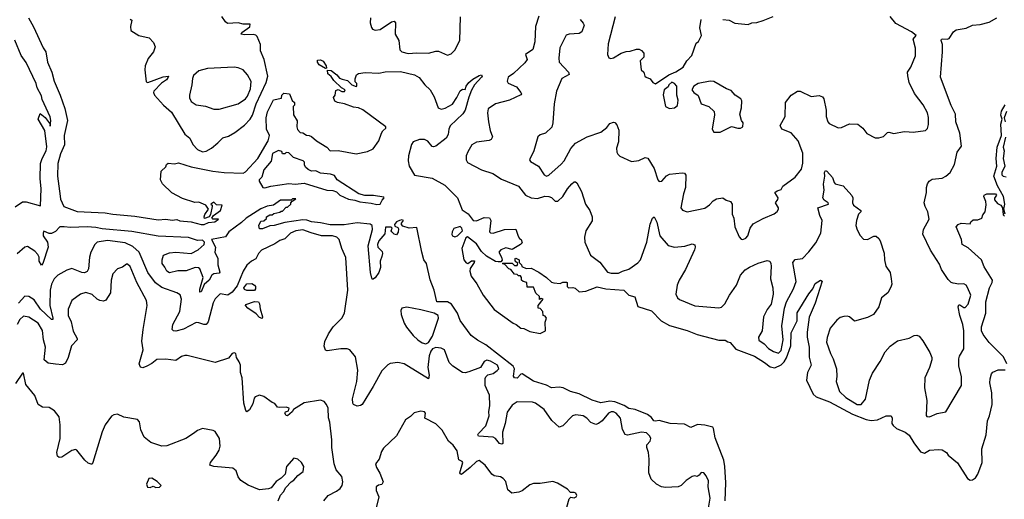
# Model space of a CAD drawing. Extents: x 2057697 to 2160550, y 827490 to 1016834.
# Tile 235 of 256: x 2090514 to 2098275, y 916166 to 919950. Entities that reach past the tile are written whole.
import ezdxf

# ---------------------------------------------------------------- set-up
doc = ezdxf.new("R2010")
doc.units = 0

msp = doc.modelspace()

# ---------------------------------------------------------------- linework, layer by layer
at = {"layer": '0CON20XD'}
for points in [[(2090584.2, 919965), (2090623.7, 919893.7), (2090698.3, 919728.3), (2090720.8, 919695), (2090732.9, 919615), (2090767.1, 919535), (2090786.2, 919465), (2090834.3, 919354.3), (2090870.1, 919250.1), (2090891.9, 919155), (2090865.4, 919035), (2090868.2, 918961.8), (2090835, 918890.5), (2090813.8, 918815), (2090811.4, 918715), (2090833.6, 918556.4), (2090835, 918534), (2090862.2, 918475), (2090965.8, 918435.8), (2091187.1, 918427.1), (2091247.5, 918415), (2091420.3, 918400.3), (2091605, 918370.3), (2091665, 918376), (2091715, 918366.7), (2091753.6, 918373.6), (2091775, 918363.1), (2091865, 918354.5), (2091945, 918333), (2091967.1, 918335), (2092001.2, 918348.8), (2092053.3, 918355), (2092080, 918375), (2092037, 918377), (2092027.5, 918385), (2092042.5, 918405), (2092096, 918445), (2092110, 918485), (2092065, 918490), (2092045, 918510), (2092020, 918495), (2092030, 918485), (2092030, 918475), (2092016.7, 918413.3), (2092006.7, 918393.3), (2091971.2, 918381.2), (2091966.7, 918395), (2091973, 918413), (2092002.5, 918455), (2091980, 918485), (2091925, 918510), (2091895, 918507.5), (2091798.3, 918538.3), (2091713.9, 918583.9), (2091640, 918655), (2091623.3, 918685), (2091630, 918755), (2091665, 918790), (2091671.7, 918808.3), (2091683.3, 918816.7), (2091735, 918812.5), (2091765, 918820), (2091865, 918790), (2092035, 918754), (2092125, 918743.8), (2092275, 918740), (2092295, 918750), (2092390, 918855), (2092472.5, 918995), (2092483.3, 919035), (2092460, 919085), (2092456.7, 919175), (2092466.1, 919223.9), (2092515, 919316.7), (2092578.3, 919331.7), (2092580, 919355), (2092595, 919370), (2092640, 919365), (2092661.7, 919311.7), (2092680, 919295), (2092680, 919275), (2092670, 919265), (2092671.7, 919198.3), (2092701.7, 919151.7), (2092697.5, 919105), (2092703, 919083), (2092725, 919060), (2092745, 919057.5), (2092775, 919037.5), (2092795, 919036.7), (2092815, 919026.7), (2092852.5, 918995), (2092935, 918943.3), (2092960, 918915), (2093025, 918917.5), (2093165, 918890), (2093255, 918910), (2093300.5, 918929.5), (2093345, 918992.5), (2093366.4, 919053.6), (2093377, 919073), (2093400, 919095), (2093400, 919105), (2093219.3, 919239.3), (2093185, 919254), (2093145, 919258.6), (2093073.6, 919286.4), (2093020, 919295), (2092997, 919307), (2092987.5, 919335), (2093000, 919355), (2093005, 919390), (2093025, 919397.5), (2093053, 919383), (2093075, 919382.5), (2093080, 919395), (2093051.2, 919411.2), (2092990.2, 919470.2), (2092970.2, 919500.2), (2092943.2, 919523.2), (2092939.3, 919550.7), (2092967.8, 919547.8), (2093014.3, 919515), (2093035, 919488.1), (2093055, 919481.5), (2093098.6, 919468.6), (2093132.5, 919435), (2093165, 919422.5), (2093170, 919425), (2093170, 919445), (2093158.3, 919458.3), (2093157, 919483), (2093167.5, 919515), (2093185, 919526.2), (2093236.8, 919533.2), (2093345, 919528.9), (2093395, 919538.2), (2093515, 919541.5), (2093625, 919514.4), (2093663, 919493), (2093706.9, 919436.9), (2093749.4, 919395), (2093781.7, 919341.7), (2093813.3, 919253.3), (2093835, 919244.4), (2093867.2, 919252.8), (2093925, 919284.3), (2093960, 919335), (2093985, 919387.5), (2094005, 919402.5), (2094025, 919400), (2094032.5, 919425), (2094053.3, 919455), (2094085, 919480), (2094135, 919510), (2094153.8, 919513.8), (2094158.1, 919505), (2094154.2, 919495), (2094099.2, 919435), (2094075, 919392.5), (2094053, 919337), (2094025.4, 919235), (2094007.5, 919207.5), (2093906.9, 919113.1), (2093895.9, 919085), (2093892.3, 919045), (2093876.7, 919015), (2093795, 918952.3), (2093775, 918945.2), (2093765, 918948.1), (2093732.2, 918992.2), (2093705.2, 919005.2), (2093664.8, 919005.2), (2093614.8, 918985.2), (2093603.3, 918965), (2093578.8, 918875), (2093575.3, 918835), (2093582.5, 918795), (2093625, 918723.5), (2093765, 918698.7), (2093864.5, 918645), (2093964.5, 918545), (2094000.5, 918450.5), (2094048, 918418), (2094087.5, 918365), (2094115, 918363.8), (2094175, 918388.8), (2094216.2, 918386.2), (2094226.7, 918365), (2094217, 918277), (2094225, 918267.5), (2094245, 918266.7), (2094335, 918293.3), (2094425, 918297.5), (2094443, 918243), (2094453.6, 918223.6), (2094467.5, 918215), (2094475, 918190), (2094460, 918175), (2094395, 918137.5), (2094345, 918150), (2094307.5, 918135), (2094290, 918115), (2094312.5, 918075), (2094317.5, 918052.5), (2094305, 918040), (2094285, 918040), (2094265, 918042.5), (2094192.5, 918085), (2094155, 918120), (2094115, 918180), (2094043.6, 918236.4), (2094031.4, 918228.6), (2094000, 918145), (2094014, 918055), (2094032.3, 918032.3), (2094045, 918026.7), (2094075, 918046.2), (2094098.3, 918048.3), (2094096.7, 918035), (2094064.2, 917985.8), (2094062.5, 917965), (2094072, 917925), (2094117, 917867), (2094167.1, 917775), (2094253.3, 917663.3), (2094402.5, 917555), (2094427.5, 917545), (2094465, 917516.7), (2094487.5, 917512.5), (2094535, 917488.8), (2094615, 917473.3), (2094657.5, 917495), (2094657, 917563), (2094667.5, 917595), (2094655, 917610), (2094640, 917615), (2094638.3, 917648.3), (2094615, 917670), (2094600, 917675), (2094600, 917695), (2094640, 917745), (2094625, 917750), (2094611.7, 917741.7), (2094610, 917765), (2094583, 917793), (2094565, 917840), (2094515, 917840), (2094510, 917875), (2094483, 917883), (2094470, 917895), (2094470, 917915), (2094460, 917930), (2094445, 917930), (2094435, 917940), (2094415, 917942.5), (2094385, 917980), (2094370, 917985), (2094338.3, 918018.3), (2094320, 918025), (2094325, 918030), (2094395, 918030), (2094415, 918010), (2094435, 918010), (2094440, 918025), (2094420, 918045), (2094420, 918065), (2094425, 918067.5), (2094450, 918055), (2094450, 918035), (2094470, 918015), (2094471.7, 918001.7), (2094505, 917987.5), (2094545, 917990), (2094605, 917956.7), (2094666.1, 917916.1), (2094705, 917880), (2094725, 917872.5), (2094775, 917867.5), (2094795, 917880), (2094825, 917880), (2094830, 917875), (2094830, 917845), (2094840, 917835), (2094875, 917837.5), (2094891.7, 917831.7), (2094923, 917803), (2094975, 917806.7), (2095065, 917842), (2095135, 917825.5), (2095275, 917816), (2095315, 917777.5), (2095363, 917763), (2095387, 917687), (2095495, 917652), (2095570, 917575), (2095635, 917537.8), (2095775, 917497.5), (2095855, 917465.8), (2096025, 917420), (2096075, 917422.5), (2096095, 917407.5), (2096115, 917403.3), (2096159.4, 917349.4), (2096305, 917295.4), (2096385, 917246.2), (2096430.3, 917210.3), (2096465, 917202.3), (2096515, 917226.8), (2096539.3, 917250.7), (2096558.2, 917281.8), (2096592.4, 917377.6), (2096595, 917480), (2096642.2, 917575), (2096643.1, 917636.9), (2096735, 917787.5), (2096765.6, 917825), (2096785, 917867.1), (2096825, 917893.8), (2096838, 917888), (2096784.2, 917714.2), (2096737.3, 917602.7), (2096720.5, 917485), (2096721.1, 917445), (2096737.1, 917365), (2096736.4, 917286.4), (2096752.5, 917225), (2096723, 917167), (2096715.8, 917105), (2096768.1, 916995), (2096790.8, 916975), (2096896.7, 916935), (2097078, 916838), (2097185.6, 916795.6), (2097225, 916787.8), (2097276.3, 916793.7), (2097344.6, 916825.4)], [(2091385, 919953.3), (2091396.7, 919945), (2091386.2, 919895), (2091390, 919865), (2091454.2, 919824.2), (2091535.8, 919805.8), (2091568.3, 919768.3), (2091582.5, 919735), (2091568.8, 919695), (2091525.5, 919644.5), (2091504.2, 919585), (2091501.4, 919555), (2091510.2, 919460.2), (2091525, 919454.7), (2091645, 919498.4), (2091685.6, 919505), (2091685.4, 919495), (2091670.8, 919475), (2091632.1, 919447.9), (2091572.5, 919385), (2091568.1, 919375), (2091575.8, 919355), (2091648.1, 919275), (2091710.1, 919220.1), (2091815, 919045.8), (2091854.7, 919014.7), (2091878.5, 918965), (2091915, 918925.6), (2091955, 918907.8), (2091985, 918912.7), (2092025, 918935.4), (2092075, 918978.9), (2092115, 919016.4), (2092158.5, 919031.5), (2092210.1, 919059.9), (2092285, 919117.3), (2092330.3, 919165), (2092348.7, 919195), (2092379, 919285), (2092456, 919455), (2092469.8, 919505), (2092440.6, 919635), (2092412.6, 919702.6), (2092412.5, 919755), (2092386.9, 919816.9), (2092375, 919827.8), (2092355, 919833.1), (2092285, 919829.4), (2092260, 919835), (2092265, 919848.8), (2092327, 919893), (2092330, 919915), (2092274.2, 919914.2), (2092235, 919924.2), (2092150.7, 919920.7), (2092135, 919932.5), (2092106.7, 919975)], [(2093279.1, 919965), (2093276.5, 919925), (2093286.9, 919886.9), (2093295, 919874.2), (2093315, 919865.6), (2093355, 919871.9), (2093445, 919933.3), (2093465, 919937.5), (2093476.2, 919925), (2093474.2, 919835), (2093502, 919785), (2093510.5, 919710.5), (2093525.7, 919695.7), (2093575, 919681.5), (2093645, 919688.5), (2093735, 919685.5), (2093795, 919702.2), (2093815, 919700.6), (2093885, 919670), (2093915, 919679.2), (2093945, 919710), (2093981.9, 919785), (2093987.3, 919972.7)], [(2094605, 919978), (2094579.2, 919895), (2094574.2, 919775), (2094558.6, 919715), (2094502, 919675), (2094512.9, 919635), (2094495, 919608), (2094406, 919525), (2094363.7, 919496.3), (2094357.1, 919465), (2094365, 919450), (2094428.9, 919418.9), (2094463.8, 919375), (2094468, 919365), (2094464.1, 919355.9), (2094375.5, 919314.5), (2094265, 919285.5), (2094205.7, 919245), (2094201.9, 919215), (2094210, 919145), (2094221.9, 919075), (2094240.6, 919025), (2094230, 919005), (2094215, 918996.9), (2094115, 918982), (2094078.3, 918961.7), (2094045, 918907.5), (2094033.3, 918875), (2094032.5, 918845), (2094044.1, 918824.1), (2094155, 918765.8), (2094243.3, 918735), (2094311.8, 918691.8), (2094445.4, 918635.4), (2094501.5, 918565), (2094545, 918545.3), (2094595, 918540), (2094653.7, 918556.3), (2094685, 918555.7), (2094706.4, 918546.4), (2094735, 918517.8), (2094755, 918516.7), (2094796.1, 918555), (2094830.5, 918615), (2094865, 918655.7), (2094885, 918671.2), (2094895, 918671.2), (2094905, 918663.3), (2094943.1, 918595), (2094974.2, 918495), (2095008, 918445), (2095026, 918395), (2095025, 918362.5), (2094975, 918282.5), (2094965.8, 918235), (2094968, 918195), (2095012.6, 918092.6), (2095087.7, 918037.7), (2095147.4, 917957.4), (2095175, 917949.1), (2095235, 917949.6), (2095265, 917965.5), (2095315, 917980.4), (2095385, 918031.4), (2095406.7, 918055), (2095456.5, 918195), (2095483.7, 918336.3), (2095501.4, 918385), (2095515, 918393.8), (2095535, 918351.2), (2095558.5, 918245), (2095625, 918168.5), (2095675, 918155.5), (2095757.3, 918162.7), (2095815, 918181.5), (2095835, 918173.8), (2095838.5, 918155), (2095832.7, 918135), (2095760.5, 917979.5), (2095711.8, 917895), (2095696.7, 917855), (2095685.7, 917785), (2095698, 917755), (2095715, 917742.5), (2095835, 917692.2), (2096025, 917675.7), (2096045, 917680.8), (2096073, 917707), (2096107.9, 917775), (2096164, 917856), (2096194.4, 917935), (2096233.1, 917975), (2096265, 917997.3), (2096335, 918027.5), (2096405, 918050), (2096425.7, 918045.7), (2096435.6, 918025.6), (2096436.9, 918005), (2096430.6, 917905), (2096451.4, 917835), (2096452.9, 917785), (2096436.4, 917706.4), (2096405, 917663.8), (2096377.8, 917605), (2096365.8, 917495), (2096336.2, 917445), (2096340.8, 917420.8), (2096381.1, 917391.1), (2096415.8, 917355), (2096455, 917331.9), (2096495, 917320), (2096515, 917340), (2096532.8, 917425), (2096520, 917535), (2096542.1, 917675), (2096558.5, 917725), (2096612.9, 917825), (2096632.9, 917885), (2096608.1, 918035), (2096625, 918057.1), (2096685, 918066.2), (2096735, 918117.1), (2096790.2, 918189.8), (2096827.5, 918265), (2096840, 918365), (2096820.8, 918405), (2096806, 918465), (2096890, 918495), (2096886.2, 918505), (2096855.3, 918525.3), (2096844.7, 918544.7), (2096854.6, 918605), (2096848.3, 918651.7), (2096860, 918715), (2096858, 918745), (2096865, 918758.8), (2096875, 918755.8), (2096920.6, 918705), (2096932.5, 918665), (2096941.2, 918655), (2097005, 918637.5), (2097072.6, 918562.6), (2097079.7, 918545), (2097079.3, 918505), (2097087, 918487), (2097142.5, 918445), (2097142.5, 918435), (2097124.5, 918415.5), (2097109.1, 918365), (2097104.5, 918325), (2097115, 918292.5), (2097137.7, 918247.7), (2097165, 918217.5), (2097195, 918216.7), (2097245, 918242.5), (2097265, 918242.5), (2097285, 918222.5), (2097295.9, 918205.9), (2097328.3, 918108.3), (2097330.8, 918055), (2097341.4, 918005), (2097374.2, 917955), (2097383.3, 917905), (2097387.5, 917862.5), (2097381.2, 917838.8), (2097355.9, 917794.1), (2097306.7, 917755), (2097285.9, 917684.1), (2097242.5, 917625), (2097195, 917598.8), (2097095, 917570), (2097054.3, 917604.3), (2097035, 917610.8), (2097009.2, 917609.2), (2096980.6, 917599.4), (2096955, 917578.6), (2096903.3, 917516.7), (2096877.1, 917442.9), (2096874, 917405), (2096904.7, 917315), (2096926.8, 917275), (2096951.1, 917195), (2096955.8, 917135), (2096950, 917095), (2096976.4, 917016.4), (2097025, 916969.2), (2097115, 916914.3), (2097145.8, 916914.2), (2097181.2, 916955), (2097213.1, 917105), (2097235, 917160), (2097295, 917253.3), (2097335, 917330), (2097375, 917373.3), (2097432.5, 917415), (2097525, 917438), (2097565, 917458.8), (2097585, 917461.2), (2097602.3, 917452.3), (2097632, 917415), (2097688.8, 917325), (2097703.6, 917283.6), (2097703.8, 917265), (2097685.7, 917205), (2097648, 917125), (2097646, 917045), (2097664, 916945), (2097658.3, 916828.3), (2097665, 916820), (2097685, 916817.5), (2097745, 916842.5), (2097813, 916857), (2097936.1, 917063.9), (2097936.4, 917133.6), (2097916.7, 917215), (2097916.2, 917275), (2097921.2, 917295), (2097955.8, 917354.2), (2097955.3, 917494.7), (2097948.8, 917545), (2097923.9, 917615), (2097910, 917685), (2097915, 917700), (2097925, 917699.2), (2097955, 917680), (2097965, 917680), (2097988.9, 917705), (2098011.5, 917775), (2097985, 917836.2), (2097973.8, 917855), (2097956.6, 917866.6), (2097915, 917862.9), (2097870.9, 917870.9), (2097855, 917877.5), (2097831.1, 917901.1), (2097779.5, 917979.5), (2097765, 918021.2), (2097692, 918132), (2097633.7, 918256.3), (2097638.9, 918295), (2097683.3, 918375), (2097671.2, 918435), (2097650, 918475), (2097642.5, 918505), (2097662, 918585), (2097661.4, 918625), (2097668.1, 918655), (2097681.4, 918675), (2097705, 918690.5), (2097785, 918700), (2097814.5, 918715.5), (2097847.5, 918745), (2097882.4, 918807.6), (2097903.1, 918905), (2097938.1, 918951.9), (2097923.1, 919055), (2097893.1, 919145), (2097890, 919205), (2097855, 919273.8), (2097772, 919495), (2097787.1, 919695), (2097786.9, 919755), (2097777.5, 919785), (2097780, 919795), (2097790.6, 919799.4), (2097825, 919795.6), (2097838.9, 919801.1), (2097875, 919852.5), (2097895, 919870), (2097973.6, 919883.6), (2098024.4, 919905.6), (2098085, 919911.4), (2098155, 919929.4), (2098215, 919964.4)], [(2094930.9, 919950.9), (2094955, 919922.5), (2094961.8, 919905), (2094945, 919854), (2094925, 919840.6), (2094843.6, 919836.4), (2094822.1, 919827.9), (2094771.4, 919728.6), (2094763.1, 919645), (2094766.4, 919615), (2094840.6, 919535), (2094844.1, 919515.9), (2094786, 919485), (2094745.7, 919385), (2094726.7, 919285), (2094715.5, 919135), (2094707.4, 919102.6), (2094658, 919055), (2094615, 919040), (2094598, 919025), (2094565.7, 918915), (2094531.2, 918845), (2094539.5, 918829.5), (2094603.6, 918793.6), (2094648.8, 918725), (2094665, 918716.2), (2094685, 918722.5), (2094781.4, 918808.6), (2094805, 918836), (2094857.9, 918932.1), (2094895, 918974.4), (2094986.1, 919026.1), (2095095, 919061.9), (2095141.4, 919098.6), (2095165, 919131.2), (2095195, 919140), (2095205, 919137.5), (2095220.5, 919120.5), (2095237.3, 919077.3), (2095232.5, 918985), (2095218.8, 918935), (2095220, 918905), (2095228.3, 918888.3), (2095245, 918873.3), (2095335, 918830), (2095395, 918837.5), (2095445, 918862.5), (2095465, 918857.5), (2095515.9, 918775.9), (2095544, 918685), (2095555, 918673.3), (2095575, 918676.2), (2095613, 918717), (2095635, 918730), (2095735, 918742.5), (2095755, 918740), (2095764.2, 918724.2), (2095762.9, 918625), (2095745.5, 918575), (2095724, 918465), (2095737.7, 918447.7), (2095775, 918434.2), (2095915, 918461.4), (2095951.4, 918488.6), (2095978.9, 918521.1), (2096005, 918536), (2096055, 918543.3), (2096082.5, 918525), (2096115.8, 918515.8), (2096130.8, 918495), (2096130, 918415), (2096142.5, 918385), (2096151.4, 918315), (2096185, 918237.5), (2096199.3, 918219.3), (2096215, 918216.7), (2096236.7, 918225), (2096253.3, 918245), (2096272.5, 918305), (2096295, 918338), (2096375, 918382), (2096461.2, 918418.8), (2096485, 918436.7), (2096495.7, 918454.3), (2096494, 918465), (2096471.2, 918505), (2096489.2, 918530.8), (2096491.2, 918545), (2096466, 918585), (2096485, 918600.6), (2096515, 918608.8), (2096530, 918635), (2096625, 918708), (2096675, 918771.2), (2096687.4, 918817.4)], [(2095207, 919973), (2095151.1, 919758.9), (2095145.8, 919675), (2095158, 919648), (2095172.3, 919642.3), (2095195, 919647.5), (2095255, 919684.2), (2095295, 919698), (2095325, 919700), (2095375, 919716.7), (2095396.4, 919716.4), (2095415, 919707.5), (2095433.3, 919685), (2095433.3, 919665), (2095432.5, 919655), (2095403.3, 919625), (2095412.5, 919555), (2095432.5, 919535), (2095442.5, 919505), (2095452.5, 919495), (2095482.3, 919482.3), (2095505, 919453.3), (2095525, 919443.3), (2095630, 919515), (2095685, 919537.5), (2095743.3, 919575), (2095771.2, 919625), (2095811.7, 919668.3), (2095846.4, 919763.6), (2095865, 919777.5), (2095887.5, 919825), (2095873.9, 919886.1), (2095885, 919950)], [(2096055, 919950), (2096106.4, 919946.4), (2096151.7, 919921.7), (2096255, 919912), (2096285.9, 919924.1), (2096325, 919927.5), (2096375, 919942), (2096453.6, 919973.6)], [(2096687.4, 918817.4), (2096687.3, 918897.3), (2096650, 918995), (2096595, 919055.8), (2096520, 919085), (2096507.5, 919115), (2096548.6, 919185), (2096550, 919295), (2096595, 919353.1), (2096645, 919385.6), (2096665.6, 919385.6), (2096753.2, 919343.2), (2096815, 919351.2), (2096841.7, 919341.7), (2096853.3, 919325), (2096870.8, 919235), (2096869.4, 919185), (2096882.9, 919142.9), (2096895, 919130.6), (2096965, 919096.2), (2096992.3, 919097.7), (2097055, 919128), (2097120, 919125), (2097158.8, 919095), (2097190.7, 919050.7), (2097256.4, 919016.4), (2097286.4, 919016.4), (2097323, 919027), (2097355, 919059.2), (2097365, 919061.4), (2097405, 919051.5), (2097485, 919067.8), (2097525, 919064.4), (2097555, 919061.5), (2097654.3, 919075.7), (2097669.7, 919090.3), (2097678.3, 919121.7), (2097676.6, 919176.6), (2097668.1, 919215), (2097635, 919278), (2097566.2, 919366.2), (2097525, 919453.8), (2097513, 919507), (2097512.5, 919535), (2097538.1, 919575), (2097574.4, 919665), (2097573.6, 919723.6), (2097557.5, 919795), (2097578.8, 919825), (2097541.9, 919855), (2097419.2, 919919.2), (2097374.6, 919975)], [(2090477.2, 918472.8), (2090535, 918512.1), (2090565, 918511.3), (2090678, 918482), (2090684.2, 918615), (2090675.8, 918695.8), (2090679.2, 918815), (2090690.8, 918855), (2090723.3, 918915), (2090727.4, 918947.4), (2090713.3, 919075), (2090660, 919165), (2090675, 919210), (2090715, 919177.5), (2090753.3, 919125), (2090755, 919110), (2090760, 919155), (2090755, 919183.8), (2090691.1, 919321.1), (2090685, 919350), (2090652.4, 919412.4), (2090643.3, 919445), (2090565, 919610.5), (2090525.9, 919665.9), (2090475, 919787.6)], [(2092045, 919243.3), (2092085, 919243.8), (2092235, 919286), (2092294.2, 919325), (2092310.5, 919345), (2092333.3, 919405), (2092337.3, 919462.7), (2092309.2, 919515), (2092275, 919552.9), (2092235, 919570.6), (2092204.3, 919575.7), (2091995, 919563.3), (2091925, 919547.1), (2091885, 919508.8), (2091875.6, 919485), (2091872.1, 919435), (2091852.7, 919355), (2091852.2, 919332.2), (2091865.4, 919305.4), (2091905, 919277.8), (2091977.6, 919267.6), (2092045, 919243.3)], [(2092925, 919564), (2092874.3, 919594.3), (2092860.5, 919615), (2092860.5, 919629.5), (2092885, 919632.1), (2092905, 919621.9), (2092930, 919585), (2092933, 919567), (2092925, 919564)], [(2095635, 919250), (2095675, 919253.3), (2095697.7, 919272.3), (2095703.9, 919313.9), (2095692.5, 919355), (2095692.5, 919425), (2095676.4, 919446.4), (2095655, 919457.5), (2095630, 919435), (2095625, 919420), (2095592.5, 919395), (2095587, 919357), (2095603.8, 919265), (2095635, 919250)], [(2096035, 919061.2), (2096123.6, 919106.4), (2096175, 919093.3), (2096195, 919093.3), (2096212.5, 919105), (2096217.5, 919135), (2096202.5, 919155), (2096188.8, 919205), (2096202, 919255), (2096205, 919310), (2096197.5, 919325), (2096154.2, 919354.2), (2096120.5, 919390.5), (2096085, 919404), (2095985, 919462), (2095955, 919465.8), (2095862.5, 919445), (2095827.5, 919425), (2095812.5, 919395), (2095827.5, 919375), (2095860.7, 919350.7), (2095885.8, 919285.8), (2095945, 919264.2), (2095986.7, 919225), (2095990.7, 919199.3), (2095972.5, 919085), (2095985, 919062.5), (2096035, 919061.2)], [(2098282.5, 918415), (2098270, 918455), (2098280, 918495), (2098268.9, 918555), (2098220.1, 918640.1), (2098191.2, 918715), (2098216.1, 918795), (2098210.3, 918855), (2098217.5, 918945), (2098252.7, 919035), (2098247.7, 919125), (2098258, 919165), (2098246.2, 919195), (2098252.6, 919227.4), (2098281.8, 919278.2)], [(2098292.8, 919225), (2098273.8, 919175), (2098281.5, 919145)], [(2098283.9, 919023.9), (2098265.6, 918945), (2098273.6, 918915), (2098266.9, 918855), (2098278, 918795), (2098254.5, 918745), (2098255.9, 918725.9), (2098265, 918716.2), (2098290, 918710)], [(2093328.3, 918491.7), (2093355, 918493.8), (2093370, 918525), (2093387, 918543), (2093385, 918550), (2093303, 918563), (2093235, 918562), (2093187.5, 918575), (2093017.5, 918685), (2092995, 918720), (2092965, 918730), (2092885, 918737.5), (2092847, 918757), (2092815, 918753.3), (2092786.4, 918766.4), (2092767.5, 918785), (2092757.5, 918805), (2092757.5, 918825), (2092747.5, 918835), (2092673, 918863), (2092635, 918900), (2092615, 918902.5), (2092605, 918892.5), (2092585, 918890), (2092579.3, 918909.3), (2092555, 918916.7), (2092507, 918893), (2092495.9, 918834.1), (2092438, 918765), (2092421.7, 918708.3), (2092402.5, 918685), (2092402.5, 918675), (2092430, 918625), (2092445, 918622), (2092492.6, 918637.4), (2092635, 918657.6), (2092685, 918652.9), (2092755, 918658.9), (2092935, 918603.6), (2092982, 918602), (2093010.8, 918590.8), (2093036.7, 918565), (2093105, 918533.2), (2093155, 918525.4), (2093195, 918511.3), (2093285, 918502.7), (2093328.3, 918491.7)], [(2098295.4, 917235), (2098268.6, 917288.6), (2098155, 917403.9), (2098106.9, 917465), (2098096, 917495), (2098094.6, 917525.4), (2098128.9, 917635), (2098128.5, 917725), (2098158.1, 917835), (2098178, 917875), (2098181.2, 917895), (2098115, 918000), (2098094.2, 918055), (2097990.5, 918150.5), (2097943.3, 918175), (2097936.2, 918215), (2097896.2, 918315), (2097910, 918335), (2097935, 918343.3), (2098005, 918340), (2098010, 918355), (2098028.3, 918371.7), (2098065, 918370), (2098096.4, 918383.6), (2098105, 918410), (2098122.5, 918435), (2098130.7, 918489.3), (2098130, 918515), (2098113.8, 918555), (2098116.7, 918565), (2098137, 918577), (2098205, 918576.7), (2098212.5, 918565), (2098198.3, 918541.7), (2098198.3, 918528.3), (2098220.7, 918500.7), (2098247.5, 918485), (2098260, 918465), (2098265, 918410), (2098275, 918400)], [(2096073.9, 916155), (2096078.6, 916295), (2096072.5, 916425), (2096064, 916475), (2095995, 916650), (2095983.8, 916725), (2095976.7, 916735), (2095915, 916751.1), (2095857.5, 916755), (2095805, 916731.4), (2095755, 916759.2), (2095640, 916765), (2095555, 916786.7), (2095525, 916781.2), (2095512.5, 916785), (2095495, 916810), (2095462.5, 916835), (2095365, 916874.6), (2095315, 916881.8), (2095278.8, 916905), (2095205, 916933.8), (2095165, 916940), (2095095, 916926.7), (2095025, 916948), (2094925, 916997.5), (2094855, 917017.1), (2094796.5, 917046.5), (2094765, 917051.5), (2094705, 917045.9), (2094665, 917065.4), (2094565, 917096.6), (2094475, 917154.6), (2094465, 917153.3), (2094435, 917122.7), (2094415, 917124.7), (2094405, 917137.5), (2094413.2, 917195), (2094403.8, 917215), (2094189.3, 917385), (2094121.8, 917421.8), (2094072.5, 917457.5), (2093986.1, 917576.1), (2093964.4, 917635), (2093916.8, 917705), (2093885, 917722.5), (2093802.5, 917725), (2093781.2, 917815), (2093748.3, 917898.3), (2093720.8, 918025), (2093700.4, 918055), (2093682.9, 918115), (2093645, 918310), (2093584.2, 918304.2), (2093535, 918320), (2093523, 918333), (2093522.5, 918345), (2093540, 918365), (2093525, 918370), (2093507.5, 918365), (2093484, 918355), (2093468.8, 918335), (2093470, 918320), (2093495, 918310), (2093499.3, 918299.3), (2093496.7, 918273.3), (2093485, 918252.5), (2093465, 918257.5), (2093447.5, 918275), (2093442.5, 918285), (2093450, 918305), (2093442.5, 918312.5), (2093397.7, 918312.3), (2093390.7, 918259.3), (2093345.5, 918205), (2093335.5, 918175), (2093335.6, 918155), (2093370.7, 918120.7), (2093374, 918105), (2093368.1, 918081.9), (2093354.4, 918045), (2093356.7, 917995), (2093343.8, 917955), (2093315, 917914), (2093295, 917900), (2093290.8, 917910.8), (2093280, 917955), (2093260.7, 918165), (2093295.3, 918295), (2093292.5, 918325), (2093277.3, 918337.3), (2093175, 918347.1), (2093071.9, 918331.9), (2092960.7, 918330.7), (2092885, 918348), (2092815, 918353.8), (2092777.6, 918367.6), (2092745, 918371.5), (2092605, 918350), (2092520, 918325), (2092485, 918322.5), (2092428.3, 918298.3), (2092405, 918300), (2092400, 918325), (2092415, 918360), (2092438.3, 918361.7), (2092458.3, 918381.7), (2092460, 918395), (2092485, 918410), (2092505, 918410), (2092518.3, 918421.7), (2092565, 918430), (2092575, 918440), (2092585, 918440), (2092615, 918470), (2092625, 918470), (2092650, 918495), (2092650, 918505), (2092661.7, 918518.3), (2092690, 918535), (2092665, 918535.6), (2092653.6, 918526.4), (2092568.8, 918525), (2092513.4, 918486.6), (2092465, 918477.1), (2092415, 918456.2), (2092298.6, 918385), (2092261.4, 918348.6), (2092163.1, 918275), (2092135, 918236.7), (2092025.7, 918215), (2092056.2, 918155), (2092051.2, 918115), (2092075.8, 918065), (2092076.5, 918015), (2092092.6, 917957.4), (2092085, 917948.9), (2092045, 917943.3), (2092027.2, 917932.8), (2092007.8, 917895), (2091969.1, 917860.9), (2091945, 917802.5), (2091935, 917801.2), (2091932.7, 917822.7), (2091959.5, 917915), (2091934.2, 917984.2), (2091922.3, 917992.3), (2091896.1, 917993.9), (2091825, 917968.8), (2091761.4, 917968.6), (2091695, 917953.5), (2091672.5, 917965), (2091658.3, 917998.3), (2091637, 918027), (2091636.7, 918055), (2091647, 918093), (2091695, 918110), (2091745, 918115.7), (2091865, 918106), (2091920, 918135), (2091967.9, 918175), (2091971.8, 918195), (2091955, 918210.6), (2091915, 918207.8), (2091845, 918231.2), (2091605, 918241.5), (2091397.8, 918277.8), (2091165, 918300), (2091115, 918309.7), (2091045, 918314.5), (2090915, 918309.7), (2090865.2, 918314.8), (2090830.9, 918315), (2090795, 918277.8), (2090765, 918262.7), (2090745, 918262.9), (2090705, 918282), (2090698.1, 918265), (2090699.2, 918245), (2090734.3, 918195), (2090738.9, 918155), (2090695.4, 918025), (2090685, 918013.8), (2090668, 918045), (2090666.8, 918075), (2090657.8, 918097.8), (2090632.2, 918122.2), (2090575, 918160), (2090555, 918154), (2090495, 918102.9)], [(2093945, 918235.8), (2093965, 918243.8), (2094004.2, 918285), (2093999.4, 918305), (2093985, 918316.7), (2093936.9, 918303.1), (2093922.5, 918275), (2093919.4, 918255), (2093925, 918244.3), (2093945, 918235.8)], [(2094871.2, 916825), (2094794.3, 916745.7), (2094765, 916736.2), (2094707, 916787), (2094647.8, 916875), (2094580, 916925), (2094555, 916932.5), (2094435, 916935.5), (2094395, 916909.4), (2094357.5, 916852.5), (2094340.8, 916765), (2094319.8, 916695), (2094321.1, 916605), (2094315, 916600.4), (2094295, 916605.5), (2094265, 916644.6), (2094244.8, 916654.8), (2094130.6, 916665), (2094125.5, 916675), (2094130, 916685), (2094189.2, 916745), (2094214.5, 916825), (2094210.9, 916855), (2094219.4, 916905), (2094218.2, 916988.2), (2094183.7, 917063.7), (2094181.7, 917118.3), (2094187.1, 917132.9), (2094203, 917147), (2094245, 917159.4), (2094278.3, 917181.7), (2094290.8, 917195), (2094280, 917225), (2094225, 917256.4), (2094195, 917262.9), (2094175.8, 917254.2), (2094145, 917206.7), (2094055, 917171.4), (2094025, 917162.9), (2094005, 917165.8), (2093928, 917215), (2093900, 917245), (2093863.3, 917345), (2093835, 917358), (2093795, 917363.3), (2093767, 917353), (2093753.3, 917335), (2093741.7, 917298.3), (2093730, 917205), (2093742, 917145), (2093735, 917117.5), (2093545, 917234.5), (2093494.4, 917245.6), (2093435, 917237.1), (2093415, 917225.8), (2093369.4, 917180.6), (2093300.8, 917055), (2093214.4, 916915), (2093200, 916905), (2093175, 916899.7), (2093145, 916912.7), (2093138.8, 916925), (2093137.2, 916957.2), (2093170, 917095), (2093178.8, 917185), (2093160.3, 917290.3), (2093115, 917343.8), (2093095, 917354.2), (2093045, 917353.5), (2092936.6, 917336.6), (2092923.1, 917343.1), (2092914.6, 917375), (2092918.3, 917411.7), (2092947.9, 917472.1), (2092985, 917526.2), (2093052.5, 917595), (2093072.9, 917635), (2093099.5, 917815), (2093084.2, 918074.2), (2093053.4, 918143.4), (2093031.4, 918215), (2093014.2, 918235), (2092980, 918245), (2092893.2, 918243.2), (2092812.2, 918267.8), (2092745, 918292.2), (2092690.8, 918285), (2092648.5, 918265), (2092605, 918221.1), (2092565, 918207.8), (2092525, 918182), (2092419.1, 918130.9), (2092396.9, 918105), (2092376.2, 918063.8), (2092342, 918045), (2092305, 918013.8), (2092275, 917966.7), (2092229.3, 917850.7), (2092189.7, 917800.3), (2092155, 917777.3), (2092094.5, 917785.5), (2092055, 917746.2), (2092040, 917715), (2091998.8, 917565), (2091985, 917545.5), (2091965, 917544.2), (2091925, 917559.2), (2091905, 917560), (2091805, 917509.2), (2091745, 917493.3), (2091725, 917494.2), (2091715.8, 917505.8), (2091720.9, 917545), (2091777.3, 917647.3), (2091788.6, 917745), (2091779.1, 917779.1), (2091753.3, 917795), (2091635, 917837.2), (2091584.8, 917874.8), (2091523.4, 917955), (2091454.4, 918115), (2091405, 918160), (2091345, 918188), (2091205, 918208.1), (2091125.4, 918194.6), (2091107.1, 918175), (2091075.6, 918115), (2091063.6, 918075), (2091056.1, 917983.9), (2091046.1, 917963.9), (2091025, 917953.5), (2091005, 917953.9), (2090925, 917986.5), (2090885.5, 917974.5), (2090815.3, 917934.7), (2090785, 917905.7), (2090765, 917864), (2090755.2, 917814.8), (2090752.1, 917695), (2090775.4, 917594.6), (2090775, 917583.8), (2090765, 917583.1), (2090676.7, 917665), (2090628.4, 917738.4), (2090585, 917764.6), (2090555, 917768.2), (2090505, 917713.5)], [(2092437.3, 916977.3), (2092405, 916986.2), (2092370, 916975), (2092362.5, 916965), (2092352.2, 916917.8), (2092325, 916871.2), (2092305, 916856.7), (2092295.9, 916865.9), (2092281.1, 916925), (2092266.4, 917125), (2092253.5, 917165), (2092253.2, 917223.2), (2092245, 917250), (2092223.8, 917285), (2092216.7, 917315), (2092205, 917322.5), (2092190, 917315), (2092159.5, 917280.5), (2092055.3, 917244.7), (2091835, 917301.2), (2091815, 917301.2), (2091788.8, 917291.2), (2091745, 917261.4), (2091665, 917271.4), (2091595, 917270), (2091555, 917237.3), (2091515, 917215.7), (2091485, 917203.8), (2091465, 917207.5), (2091456, 917235), (2091485.9, 917344.1), (2091475.5, 917414.5), (2091488.1, 917505), (2091517.8, 917695), (2091513.3, 917735), (2091436.5, 917875), (2091385, 918001.2), (2091365, 918021.2), (2091355, 918022), (2091325, 917998), (2091285, 917983.8), (2091249.2, 917945), (2091234.4, 917895.6), (2091230, 917795), (2091194, 917736), (2091175, 917730), (2091145, 917733.8), (2091125, 917743.8), (2091085, 917780.8), (2091035, 917796.7), (2090993.3, 917785), (2090924, 917735), (2090895.8, 917665), (2090895.6, 917615), (2090920.6, 917565), (2090935, 917493.3), (2090966.2, 917435), (2090966.4, 917423.6), (2090922.6, 917377.4), (2090896.2, 917285), (2090875, 917241.1), (2090852.2, 917227.8), (2090795, 917232.3), (2090739, 917239), (2090705.7, 917265), (2090717, 917365), (2090700.8, 917425), (2090695, 917497.1), (2090660, 917555), (2090585, 917602.5), (2090545, 917610), (2090515, 917583.3), (2090495, 917546)], [(2092365, 917813.3), (2092303.6, 917813.6), (2092285, 917820), (2092280, 917835), (2092305, 917866.7), (2092345, 917867.5), (2092365, 917855.8), (2092371.4, 917845), (2092373.8, 917825), (2092365, 917813.3)], [(2092425, 917592), (2092405, 917599.2), (2092378.3, 917628.3), (2092312, 917675), (2092292.5, 917695), (2092297, 917703), (2092365, 917726.7), (2092395, 917723.3), (2092405, 917707.5), (2092408.3, 917668.3), (2092428.6, 917605), (2092425, 917592)], [(2093715, 917393.3), (2093736.4, 917403.6), (2093767.3, 917452.7), (2093814.2, 917595), (2093811.4, 917615), (2093780.8, 917635), (2093675, 917659.8), (2093565, 917681.9), (2093526.7, 917675), (2093519.2, 917655), (2093521.1, 917625), (2093544.5, 917555), (2093562.9, 917522.9), (2093615, 917458.8), (2093652.5, 917425), (2093685, 917401.2), (2093715, 917393.3)], [(2092550.8, 916155), (2092570.3, 916199.7), (2092593.3, 916225), (2092610.7, 916259.3), (2092652.5, 916305), (2092675, 916317.5), (2092705, 916352.5), (2092747.5, 916385), (2092752.5, 916425), (2092735.9, 916455.9), (2092705, 916482.5), (2092675, 916490), (2092617.5, 916425), (2092606.4, 916363.6), (2092575, 916332.5), (2092535, 916306.7), (2092495, 916257.5), (2092475, 916247.5), (2092405, 916240), (2092315, 916276.7), (2092256.7, 916315), (2092235, 916342.5), (2092219.7, 916389.7), (2092195, 916412), (2092045, 916424.2), (2092013.3, 916435), (2092016.7, 916455), (2092063.8, 916515), (2092085.7, 916554.3), (2092094, 916585), (2092088.8, 916645), (2092055, 916700), (2092038.3, 916708.3), (2091955, 916723.3), (2091915, 916708.8), (2091884.3, 916685.7), (2091824.4, 916645.6), (2091675, 916586.7), (2091635, 916584.6), (2091548, 916615), (2091496.2, 916655), (2091468.8, 916715), (2091457.7, 916777.7), (2091442.5, 916795), (2091334.3, 916814.3), (2091285, 916836.2), (2091255, 916833.3), (2091238.3, 916821.7), (2091187.3, 916752.7), (2091165, 916697.5), (2091091.2, 916455), (2091085, 916443.3), (2091076.4, 916443.6), (2091055, 916452), (2091026.2, 916475), (2090965, 916553.8), (2090955, 916558.8), (2090925, 916550), (2090845, 916497.1), (2090825, 916496), (2090811.2, 916505), (2090807.1, 916535), (2090831.8, 916645), (2090833.9, 916753.9), (2090825, 916816.2), (2090788.6, 916865), (2090745, 916889.5), (2090695, 916891.5), (2090659.4, 916915), (2090634.2, 916985), (2090562.1, 917072.1), (2090545, 917160), (2090535, 917160), (2090480.3, 917079.7)], [(2097344.6, 916825.4), (2097383.6, 916823.6), (2097390, 916805), (2097387.5, 916765), (2097397.4, 916747.4), (2097425.5, 916725.5), (2097494.5, 916695), (2097525, 916672), (2097560.5, 916610.5), (2097615, 916541.2), (2097645, 916531.1), (2097685, 916553.8), (2097755, 916560), (2097785, 916555.7), (2097818.8, 916535), (2097833.4, 916513.4), (2097905, 916453.8), (2097985, 916330), (2098005, 916316.7), (2098025, 916320), (2098046.7, 916335), (2098065, 916363.3), (2098099.5, 916455), (2098097.9, 916565), (2098130.8, 916675), (2098142.2, 916785), (2098158.6, 916825), (2098179.1, 916915), (2098177.5, 917005), (2098160.9, 917085), (2098163.5, 917115), (2098173.1, 917155), (2098185, 917168), (2098225, 917187.5), (2098282, 917188)], [(2092910.8, 916155), (2092945, 916196.9), (2093010.7, 916229.3), (2093039.1, 916250.9), (2093054.5, 916275), (2093062.1, 916305), (2093052.5, 916345), (2093009.4, 916399.4), (2092991.9, 916445), (2092974.5, 916575), (2092975.3, 916635.3), (2092957.5, 916775), (2092947.8, 916807.8), (2092944.5, 916884.5), (2092933.3, 916913.3), (2092915, 916936.2), (2092885, 916947.5), (2092755, 916926.9), (2092672.5, 916875), (2092661.2, 916855), (2092624.2, 916824.2), (2092615, 916826.7), (2092602.5, 916845), (2092610, 916855), (2092632.5, 916865), (2092636.7, 916885), (2092615, 916892), (2092565, 916888.8), (2092545, 916893.8), (2092525, 916922.5), (2092505, 916930), (2092437.3, 916977.3)], [(2094826.7, 916105), (2094845, 916170), (2094858.3, 916181.7), (2094885, 916178), (2094900, 916185), (2094905.5, 916195), (2094897.5, 916215), (2094885, 916220.8), (2094855, 916220), (2094832.5, 916245), (2094754.1, 916294.1), (2094715, 916306.7), (2094615, 916290), (2094565, 916290), (2094535, 916280), (2094475, 916233.3), (2094447.5, 916222.5), (2094394.2, 916214.2), (2094360.3, 916240.3), (2094345, 916307.5), (2094325, 916331.2), (2094302.7, 916342.7), (2094255, 916352), (2094235, 916364), (2094182, 916435), (2094135, 916471.2), (2094115, 916464.2), (2094065, 916415.7), (2093995, 916362.5), (2093987, 916367), (2093983.3, 916375), (2094008, 916455), (2094002.5, 916465), (2093976.4, 916476.4), (2093962.5, 916547.5), (2093931.7, 916591.7), (2093894.2, 916624.2), (2093845, 916710), (2093828.3, 916728.3), (2093795, 916760), (2093706.7, 916805), (2093711.9, 916845), (2093705.9, 916855.9), (2093675, 916860), (2093622.5, 916847.5), (2093595, 916818.8), (2093555, 916793.8), (2093483, 916667), (2093381.7, 916568.3), (2093366.4, 916543.6), (2093346.3, 916483.7), (2093319.2, 916445), (2093325, 916416.7), (2093352.4, 916372.4), (2093380, 916305), (2093367.1, 916282.9), (2093342.7, 916277.3), (2093324, 916265), (2093324.3, 916235), (2093345.8, 916185), (2093295, 915982.5)], [(2095941.8, 916095), (2095957.1, 916175), (2095940, 916265), (2095942.4, 916312.4), (2095925, 916351.2), (2095905, 916376), (2095885, 916376.7), (2095870, 916355), (2095855, 916346.7), (2095835, 916351.2), (2095815, 916346.7), (2095767.5, 916315), (2095726.7, 916275), (2095705, 916264), (2095605, 916258.6), (2095573.2, 916263.2), (2095533.3, 916285), (2095492.5, 916325), (2095473.9, 916373.9), (2095476.4, 916483.6), (2095470, 916535), (2095456.7, 916575), (2095456.7, 916595), (2095484.2, 916625.8), (2095489.2, 916645), (2095480.6, 916665), (2095455, 916690.6), (2095415, 916696.5), (2095305, 916670.8), (2095286.8, 916676.8), (2095265.4, 916715.4), (2095250, 916805), (2095214.4, 916845), (2095195, 916856.9), (2095175, 916856.6), (2095155, 916846.7), (2095105, 916785.5), (2095076.6, 916763.4), (2095055, 916757.3), (2095015, 916770.5), (2094985, 916805.5), (2094955, 916824.6), (2094897.1, 916832.9), (2094871.2, 916825)], [(2091588.3, 916258.3), (2091615, 916262.5), (2091630, 916275), (2091596.4, 916306.4), (2091555, 916332.5), (2091530.7, 916329.3), (2091513.3, 916285), (2091520.7, 916260.7), (2091541.7, 916258.3), (2091565, 916270), (2091588.3, 916258.3)]]:
    msp.add_lwpolyline(points, dxfattribs=at)

doc.saveas('drawing.dxf')
